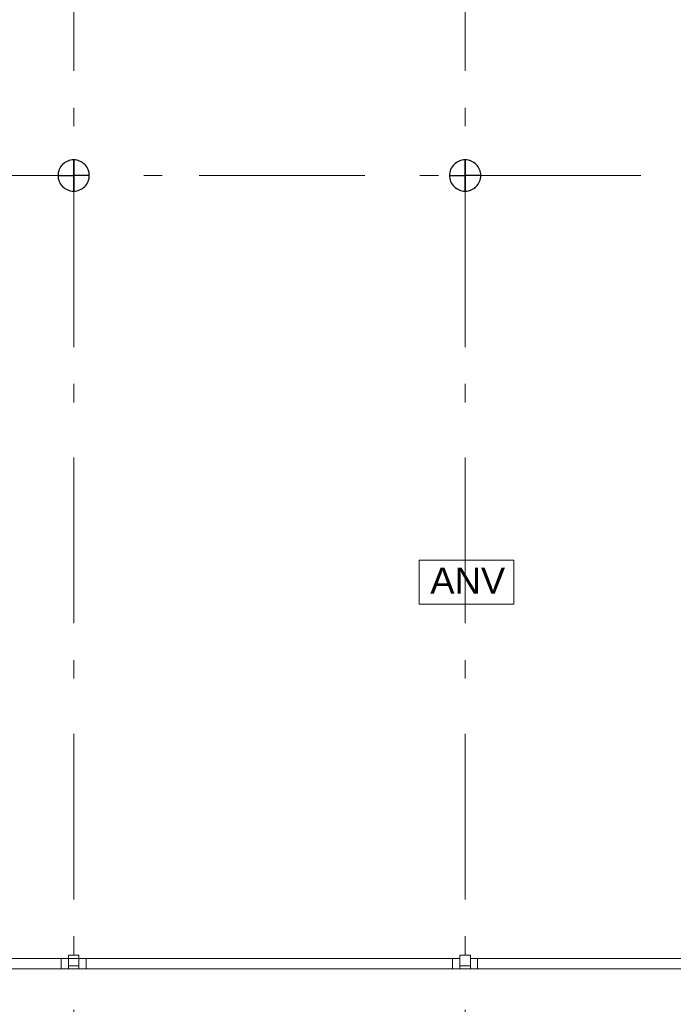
# Model space of a CAD drawing. Header units: millimetres. Extents: x -59728 to 53438, y 127740 to 210459.
# Tile 8 of 28: x -20965 to -14703, y 157266 to 166699. Entities that reach past the tile are written whole.
import ezdxf

# ---------------------------------------------------------------- set-up
doc = ezdxf.new("R2010")
doc.units = ezdxf.units.MM
doc.header["$LTSCALE"] = 2540
doc.linetypes.add('STYLE_01', pattern=[0.033465, 0.025591, -0.003937, 0.0005, -0.003437])
doc.linetypes.add('STYLE_06', pattern=[1.04164, 0.625, -0.20828, 0.06943, -0.13893])
for name, color, linetype, lineweight in [('ASSEN', 7, 'STYLE_01', 18), ('betongrijs', 7, 'Continuous', 18), ('brandvoorziening', 7, 'Continuous', 18), ('MUUR', 7, 'Continuous', 18)]:
    doc.layers.add(name, color=color, linetype=linetype, lineweight=lineweight)
doc.styles.add('Arial', font='Arial')

# ---------------------------------------------------------------- blocks, each defined once
blk = doc.blocks.new('anv')
at = {"layer": 'brandvoorziening', "color": 0}
blk.add_lwpolyline([(26504.4, -77938.7), (27410.9, -77938.7), (27410.9, -78358.9), (26504.4, -78358.9)], close=True, dxfattribs=at)
at = {"layer": 'brandvoorziening', "color": 0, "insert": (26610.3, -78009.1), "char_height": 249.77, "attachment_point": 1, "line_spacing_factor": 0.96736, "style": 'Arial'}
blk.add_mtext('ANV', dxfattribs=at)
blk = doc.blocks.new('Groep-23')
at = {"layer": 'ASSEN', "color": 0, "linetype": 'STYLE_06'}
for p, q in [((-17768.25, -14661.85), (-17768.25, 38800.47)), ((-14018.25, -14661.85), (-14018.25, 38800.47)), ((-56253.67, -5080.5), (53761.23, -5080.5)), ((-56253.67, -12580.5), (53761.23, -12580.5))]:
    blk.add_line(p, q, dxfattribs=at)
at = {"layer": 'MUUR', "color": 0}
for p, q in [((-17818.25, -12580.5), (-21298.25, -12580.5)), ((-17888.25, -12580.5), (-17888.25, -12680.5)), ((-17888.25, -12580.5), (-17888.25, -12680.5)), ((-17888.25, -12580.5), (-17888.25, -12680.5)), ((-17818.25, -12550.75), (-17818.25, -12680.5)), ((-17718.25, -12550.75), (-17818.25, -12550.75)), ((-17818.25, -12550.75), (-17818.25, -12680.5)), ((-17718.25, -12550.75), (-17818.25, -12550.75)), ((-17818.25, -12550.75), (-17818.25, -12680.5)), ((-17718.25, -12550.75), (-17818.25, -12550.75)), ((-17718.25, -12550.75), (-17718.25, -12680.5)), ((-17718.25, -12550.75), (-17718.25, -12680.5)), ((-17718.25, -12550.75), (-17718.25, -12680.5)), ((-14068.25, -12580.5), (-17718.25, -12580.5)), ((-17648.25, -12580.5), (-17648.25, -12680.5)), ((-17648.25, -12580.5), (-17648.25, -12680.5)), ((-17648.25, -12580.5), (-17648.25, -12680.5)), ((-14138.25, -12580.5), (-14138.25, -12680.5)), ((-14138.25, -12580.5), (-14138.25, -12680.5)), ((-14068.25, -12550.75), (-14068.25, -12680.5)), ((-13968.25, -12550.75), (-14068.25, -12550.75)), ((-14068.25, -12550.75), (-14068.25, -12680.5)), ((-13968.25, -12550.75), (-14068.25, -12550.75)), ((-13968.25, -12550.75), (-13968.25, -12680.5)), ((-13968.25, -12550.75), (-13968.25, -12680.5)), ((-10318.25, -12580.5), (-13968.25, -12580.5)), ((-13898.25, -12580.5), (-13898.25, -12680.5)), ((-13898.25, -12580.5), (-13898.25, -12680.5)), ((-21298.25, -12680.5), (-17768.25, -12680.5)), ((-17718.25, -12650.75), (-17818.25, -12650.75)), ((-17718.25, -12650.75), (-17818.25, -12650.75)), ((-17718.25, -12650.75), (-17818.25, -12650.75)), ((-17768.25, -12680.5), (-14018.25, -12680.5)), ((-13968.25, -12650.75), (-14068.25, -12650.75)), ((-13968.25, -12650.75), (-14068.25, -12650.75)), ((-14018.25, -12680.5), (-10268.25, -12680.5))]:
    blk.add_line(p, q, dxfattribs=at)
at = {"layer": 'brandvoorziening', "color": 0}
blk.add_blockref('anv', (-40962.29, 69172.19), dxfattribs=at)
at = {"color": 0, "linetype": 'Continuous', "lineweight": 25}
for points in [[(-17768.25, -5080.5), (-17918.25, -5080.5), (-17918.21, -5084.19), (-17918.07, -5087.86), (-17917.85, -5091.54), (-17917.53, -5095.21), (-17917.12, -5098.87), (-17916.63, -5102.51), (-17916.04, -5106.15), (-17915.37, -5109.77), (-17914.61, -5113.37), (-17913.76, -5116.95), (-17912.82, -5120.51), (-17911.79, -5124.05), (-17910.68, -5127.56), (-17909.48, -5131.04), (-17908.2, -5134.49), (-17906.83, -5137.91), (-17905.38, -5141.29), (-17903.85, -5144.64), (-17902.24, -5147.95), (-17900.54, -5151.21), (-17898.76, -5154.44), (-17896.91, -5157.62), (-17894.98, -5160.75), (-17892.97, -5163.84), (-17890.89, -5166.88), (-17888.73, -5169.86), (-17886.5, -5172.79), (-17884.2, -5175.66), (-17881.83, -5178.48), (-17879.39, -5181.24), (-17876.89, -5183.94), (-17874.32, -5186.57), (-17871.68, -5189.14), (-17868.99, -5191.65), (-17866.23, -5194.09), (-17863.41, -5196.46), (-17860.54, -5198.76), (-17857.61, -5200.99), (-17854.62, -5203.14), (-17851.59, -5205.22), (-17848.5, -5207.23), (-17845.37, -5209.16), (-17842.19, -5211.02), (-17838.96, -5212.79), (-17835.69, -5214.49), (-17832.39, -5216.1), (-17829.04, -5217.64), (-17825.65, -5219.09), (-17822.24, -5220.45), (-17818.79, -5221.74), (-17815.3, -5222.93), (-17811.79, -5224.05), (-17808.26, -5225.07), (-17804.7, -5226.01), (-17801.12, -5226.86), (-17797.52, -5227.62), (-17793.9, -5228.3), (-17790.26, -5228.88), (-17786.61, -5229.38), (-17782.95, -5229.78), (-17779.29, -5230.1), (-17775.61, -5230.32), (-17771.93, -5230.46), (-17768.25, -5230.5)], [(-14018.25, -5080.5), (-14168.25, -5080.5), (-14168.21, -5084.19), (-14168.07, -5087.86), (-14167.85, -5091.54), (-14167.53, -5095.21), (-14167.12, -5098.87), (-14166.63, -5102.51), (-14166.04, -5106.15), (-14165.37, -5109.77), (-14164.61, -5113.37), (-14163.76, -5116.95), (-14162.82, -5120.51), (-14161.79, -5124.05), (-14160.68, -5127.56), (-14159.48, -5131.04), (-14158.2, -5134.49), (-14156.83, -5137.91), (-14155.38, -5141.29), (-14153.85, -5144.64), (-14152.24, -5147.95), (-14150.54, -5151.21), (-14148.76, -5154.44), (-14146.91, -5157.62), (-14144.98, -5160.75), (-14142.97, -5163.84), (-14140.89, -5166.88), (-14138.73, -5169.86), (-14136.5, -5172.79), (-14134.2, -5175.66), (-14131.83, -5178.48), (-14129.39, -5181.24), (-14126.89, -5183.94), (-14124.32, -5186.57), (-14121.68, -5189.14), (-14118.99, -5191.65), (-14116.23, -5194.09), (-14113.41, -5196.46), (-14110.54, -5198.76), (-14107.61, -5200.99), (-14104.62, -5203.14), (-14101.59, -5205.22), (-14098.5, -5207.23), (-14095.37, -5209.16), (-14092.19, -5211.02), (-14088.96, -5212.79), (-14085.69, -5214.49), (-14082.39, -5216.1), (-14079.04, -5217.64), (-14075.65, -5219.09), (-14072.24, -5220.45), (-14068.79, -5221.74), (-14065.3, -5222.93), (-14061.79, -5224.05), (-14058.26, -5225.07), (-14054.7, -5226.01), (-14051.12, -5226.86), (-14047.52, -5227.62), (-14043.9, -5228.3), (-14040.26, -5228.88), (-14036.61, -5229.38), (-14032.95, -5229.78), (-14029.29, -5230.1), (-14025.61, -5230.32), (-14021.93, -5230.46), (-14018.25, -5230.5)]]:
    blk.add_wipeout(points, dxfattribs=at).dxf.layer = 'betongrijs'
at = {"layer": 'betongrijs', "color": 0, "linetype": 'Continuous', "lineweight": 25, "flags": 128}
for points in [[(-17768.25, -5080.5), (-17918.25, -5080.5, 0.4142136), (-17768.25, -5230.5)], [(-14018.25, -5080.5), (-14168.25, -5080.5, 0.4142136), (-14018.25, -5230.5)]]:
    blk.add_lwpolyline(points, format="xyb", close=True, dxfattribs=at)
at = {"color": 0, "linetype": 'Continuous', "lineweight": 25}
for points in [[(-17768.25, -4930.5), (-17771.93, -4930.55), (-17775.61, -4930.68), (-17779.29, -4930.91), (-17782.95, -4931.23), (-17786.61, -4931.63), (-17790.26, -4932.13), (-17793.9, -4932.71), (-17797.52, -4933.39), (-17801.12, -4934.15), (-17804.7, -4935), (-17808.26, -4935.94), (-17811.79, -4936.96), (-17815.3, -4938.07), (-17818.79, -4939.27), (-17822.24, -4940.56), (-17825.65, -4941.92), (-17829.04, -4943.37), (-17832.39, -4944.91), (-17835.69, -4946.52), (-17838.96, -4948.22), (-17842.19, -4949.99), (-17845.37, -4951.84), (-17848.5, -4953.78), (-17851.59, -4955.78), (-17854.62, -4957.87), (-17857.61, -4960.02), (-17860.54, -4962.25), (-17863.41, -4964.55), (-17866.23, -4966.92), (-17868.99, -4969.36), (-17871.68, -4971.87), (-17874.32, -4974.44), (-17876.89, -4977.07), (-17879.39, -4979.77), (-17881.83, -4982.53), (-17884.2, -4985.35), (-17886.5, -4988.22), (-17888.73, -4991.15), (-17890.89, -4994.13), (-17892.97, -4997.17), (-17894.98, -5000.25), (-17896.91, -5003.39), (-17898.76, -5006.57), (-17900.54, -5009.79), (-17902.24, -5013.06), (-17903.85, -5016.37), (-17905.38, -5019.72), (-17906.83, -5023.1), (-17908.2, -5026.52), (-17909.48, -5029.97), (-17910.68, -5033.45), (-17911.79, -5036.96), (-17912.82, -5040.5), (-17913.76, -5044.06), (-17914.61, -5047.64), (-17915.37, -5051.24), (-17916.04, -5054.86), (-17916.63, -5058.49), (-17917.12, -5062.14), (-17917.53, -5065.8), (-17917.85, -5069.47), (-17918.07, -5073.14), (-17918.21, -5076.82), (-17918.25, -5080.5), (-17768.25, -5080.5)], [(-14018.25, -4930.5), (-14021.93, -4930.55), (-14025.61, -4930.68), (-14029.29, -4930.91), (-14032.95, -4931.23), (-14036.61, -4931.63), (-14040.26, -4932.13), (-14043.9, -4932.71), (-14047.52, -4933.39), (-14051.12, -4934.15), (-14054.7, -4935), (-14058.26, -4935.94), (-14061.79, -4936.96), (-14065.3, -4938.07), (-14068.79, -4939.27), (-14072.24, -4940.56), (-14075.65, -4941.92), (-14079.04, -4943.37), (-14082.39, -4944.91), (-14085.69, -4946.52), (-14088.96, -4948.22), (-14092.19, -4949.99), (-14095.37, -4951.84), (-14098.5, -4953.78), (-14101.59, -4955.78), (-14104.62, -4957.87), (-14107.61, -4960.02), (-14110.54, -4962.25), (-14113.41, -4964.55), (-14116.23, -4966.92), (-14118.99, -4969.36), (-14121.68, -4971.87), (-14124.32, -4974.44), (-14126.89, -4977.07), (-14129.39, -4979.77), (-14131.83, -4982.53), (-14134.2, -4985.35), (-14136.5, -4988.22), (-14138.73, -4991.15), (-14140.89, -4994.13), (-14142.97, -4997.17), (-14144.98, -5000.25), (-14146.91, -5003.39), (-14148.76, -5006.57), (-14150.54, -5009.79), (-14152.24, -5013.06), (-14153.85, -5016.37), (-14155.38, -5019.72), (-14156.83, -5023.1), (-14158.2, -5026.52), (-14159.48, -5029.97), (-14160.68, -5033.45), (-14161.79, -5036.96), (-14162.82, -5040.5), (-14163.76, -5044.06), (-14164.61, -5047.64), (-14165.37, -5051.24), (-14166.04, -5054.86), (-14166.63, -5058.49), (-14167.12, -5062.14), (-14167.53, -5065.8), (-14167.85, -5069.47), (-14168.07, -5073.14), (-14168.21, -5076.82), (-14168.25, -5080.5), (-14018.25, -5080.5)]]:
    blk.add_wipeout(points, dxfattribs=at).dxf.layer = 'betongrijs'
at = {"layer": 'betongrijs', "color": 0, "linetype": 'Continuous', "lineweight": 25, "flags": 128}
for points in [[(-17768.25, -4930.5, 0.4142136), (-17918.25, -5080.5), (-17768.25, -5080.5)], [(-14018.25, -4930.5, 0.4142136), (-14168.25, -5080.5), (-14018.25, -5080.5)]]:
    blk.add_lwpolyline(points, format="xyb", close=True, dxfattribs=at)
at = {"color": 0, "linetype": 'Continuous', "lineweight": 25}
for points in [[(-17768.25, -4930.5), (-17768.25, -5080.5), (-17618.25, -5080.5), (-17618.3, -5076.82), (-17618.43, -5073.14), (-17618.66, -5069.47), (-17618.97, -5065.8), (-17619.38, -5062.14), (-17619.88, -5058.49), (-17620.46, -5054.86), (-17621.13, -5051.24), (-17621.9, -5047.64), (-17622.75, -5044.06), (-17623.69, -5040.5), (-17624.71, -5036.96), (-17625.82, -5033.45), (-17627.02, -5029.97), (-17628.3, -5026.52), (-17629.67, -5023.1), (-17631.12, -5019.72), (-17632.65, -5016.37), (-17634.27, -5013.06), (-17635.96, -5009.79), (-17637.74, -5006.57), (-17639.59, -5003.39), (-17641.52, -5000.25), (-17643.53, -4997.17), (-17645.61, -4994.13), (-17647.77, -4991.15), (-17650, -4988.22), (-17652.3, -4985.35), (-17654.67, -4982.53), (-17657.11, -4979.77), (-17659.61, -4977.07), (-17662.19, -4974.44), (-17664.82, -4971.87), (-17667.52, -4969.36), (-17670.28, -4966.92), (-17673.09, -4964.55), (-17675.97, -4962.25), (-17678.9, -4960.02), (-17681.88, -4957.87), (-17684.92, -4955.78), (-17688, -4953.78), (-17691.14, -4951.84), (-17694.32, -4949.99), (-17697.54, -4948.22), (-17700.81, -4946.52), (-17704.12, -4944.91), (-17707.47, -4943.37), (-17710.85, -4941.92), (-17714.27, -4940.56), (-17717.72, -4939.27), (-17721.2, -4938.07), (-17724.71, -4936.96), (-17728.25, -4935.94), (-17731.8, -4935), (-17735.39, -4934.15), (-17738.99, -4933.39), (-17742.61, -4932.71), (-17746.24, -4932.13), (-17749.89, -4931.63), (-17753.55, -4931.23), (-17757.22, -4930.91), (-17760.89, -4930.68), (-17764.57, -4930.55)], [(-14018.25, -4930.5), (-14018.25, -5080.5), (-13868.25, -5080.5), (-13868.3, -5076.82), (-13868.43, -5073.14), (-13868.66, -5069.47), (-13868.97, -5065.8), (-13869.38, -5062.14), (-13869.88, -5058.49), (-13870.46, -5054.86), (-13871.13, -5051.24), (-13871.9, -5047.64), (-13872.75, -5044.06), (-13873.69, -5040.5), (-13874.71, -5036.96), (-13875.82, -5033.45), (-13877.02, -5029.97), (-13878.3, -5026.52), (-13879.67, -5023.1), (-13881.12, -5019.72), (-13882.65, -5016.37), (-13884.27, -5013.06), (-13885.96, -5009.79), (-13887.74, -5006.57), (-13889.59, -5003.39), (-13891.52, -5000.25), (-13893.53, -4997.17), (-13895.61, -4994.13), (-13897.77, -4991.15), (-13900, -4988.22), (-13902.3, -4985.35), (-13904.67, -4982.53), (-13907.11, -4979.77), (-13909.61, -4977.07), (-13912.19, -4974.44), (-13914.82, -4971.87), (-13917.52, -4969.36), (-13920.28, -4966.92), (-13923.09, -4964.55), (-13925.97, -4962.25), (-13928.9, -4960.02), (-13931.88, -4957.87), (-13934.92, -4955.78), (-13938, -4953.78), (-13941.14, -4951.84), (-13944.32, -4949.99), (-13947.54, -4948.22), (-13950.81, -4946.52), (-13954.12, -4944.91), (-13957.47, -4943.37), (-13960.85, -4941.92), (-13964.27, -4940.56), (-13967.72, -4939.27), (-13971.2, -4938.07), (-13974.71, -4936.96), (-13978.25, -4935.94), (-13981.8, -4935), (-13985.39, -4934.15), (-13988.99, -4933.39), (-13992.61, -4932.71), (-13996.24, -4932.13), (-13999.89, -4931.63), (-14003.55, -4931.23), (-14007.22, -4930.91), (-14010.89, -4930.68), (-14014.57, -4930.55)]]:
    blk.add_wipeout(points, dxfattribs=at).dxf.layer = 'betongrijs'
at = {"layer": 'betongrijs', "color": 0, "linetype": 'Continuous', "lineweight": 25, "flags": 128}
for points in [[(-17768.25, -4930.5), (-17768.25, -5080.5), (-17618.25, -5080.5, 0.4142136)], [(-14018.25, -4930.5), (-14018.25, -5080.5), (-13868.25, -5080.5, 0.4142136)]]:
    blk.add_lwpolyline(points, format="xyb", close=True, dxfattribs=at)
at = {"color": 0, "linetype": 'Continuous', "lineweight": 25}
for points in [[(-17618.25, -5080.5), (-17768.25, -5080.5), (-17768.25, -5230.5), (-17764.57, -5230.46), (-17760.89, -5230.32), (-17757.22, -5230.1), (-17753.55, -5229.78), (-17749.89, -5229.38), (-17746.24, -5228.88), (-17742.61, -5228.3), (-17738.99, -5227.62), (-17735.39, -5226.86), (-17731.8, -5226.01), (-17728.25, -5225.07), (-17724.71, -5224.05), (-17721.2, -5222.93), (-17717.72, -5221.74), (-17714.27, -5220.45), (-17710.85, -5219.09), (-17707.47, -5217.64), (-17704.12, -5216.1), (-17700.81, -5214.49), (-17697.54, -5212.79), (-17694.32, -5211.02), (-17691.14, -5209.16), (-17688, -5207.23), (-17684.92, -5205.22), (-17681.88, -5203.14), (-17678.9, -5200.99), (-17675.97, -5198.76), (-17673.09, -5196.46), (-17670.28, -5194.09), (-17667.52, -5191.65), (-17664.82, -5189.14), (-17662.19, -5186.57), (-17659.61, -5183.94), (-17657.11, -5181.24), (-17654.67, -5178.48), (-17652.3, -5175.66), (-17650, -5172.79), (-17647.77, -5169.86), (-17645.61, -5166.88), (-17643.53, -5163.84), (-17641.52, -5160.75), (-17639.59, -5157.62), (-17637.74, -5154.44), (-17635.96, -5151.21), (-17634.27, -5147.95), (-17632.65, -5144.64), (-17631.12, -5141.29), (-17629.67, -5137.91), (-17628.3, -5134.49), (-17627.02, -5131.04), (-17625.82, -5127.56), (-17624.71, -5124.05), (-17623.69, -5120.51), (-17622.75, -5116.95), (-17621.9, -5113.37), (-17621.13, -5109.77), (-17620.46, -5106.15), (-17619.88, -5102.51), (-17619.38, -5098.87), (-17618.97, -5095.21), (-17618.66, -5091.54), (-17618.43, -5087.86), (-17618.3, -5084.19)], [(-13868.25, -5080.5), (-14018.25, -5080.5), (-14018.25, -5230.5), (-14014.57, -5230.46), (-14010.89, -5230.32), (-14007.22, -5230.1), (-14003.55, -5229.78), (-13999.89, -5229.38), (-13996.24, -5228.88), (-13992.61, -5228.3), (-13988.99, -5227.62), (-13985.39, -5226.86), (-13981.8, -5226.01), (-13978.25, -5225.07), (-13974.71, -5224.05), (-13971.2, -5222.93), (-13967.72, -5221.74), (-13964.27, -5220.45), (-13960.85, -5219.09), (-13957.47, -5217.64), (-13954.12, -5216.1), (-13950.81, -5214.49), (-13947.54, -5212.79), (-13944.32, -5211.02), (-13941.14, -5209.16), (-13938, -5207.23), (-13934.92, -5205.22), (-13931.88, -5203.14), (-13928.9, -5200.99), (-13925.97, -5198.76), (-13923.09, -5196.46), (-13920.28, -5194.09), (-13917.52, -5191.65), (-13914.82, -5189.14), (-13912.19, -5186.57), (-13909.61, -5183.94), (-13907.11, -5181.24), (-13904.67, -5178.48), (-13902.3, -5175.66), (-13900, -5172.79), (-13897.77, -5169.86), (-13895.61, -5166.88), (-13893.53, -5163.84), (-13891.52, -5160.75), (-13889.59, -5157.62), (-13887.74, -5154.44), (-13885.96, -5151.21), (-13884.27, -5147.95), (-13882.65, -5144.64), (-13881.12, -5141.29), (-13879.67, -5137.91), (-13878.3, -5134.49), (-13877.02, -5131.04), (-13875.82, -5127.56), (-13874.71, -5124.05), (-13873.69, -5120.51), (-13872.75, -5116.95), (-13871.9, -5113.37), (-13871.13, -5109.77), (-13870.46, -5106.15), (-13869.88, -5102.51), (-13869.38, -5098.87), (-13868.97, -5095.21), (-13868.66, -5091.54), (-13868.43, -5087.86), (-13868.3, -5084.19)]]:
    blk.add_wipeout(points, dxfattribs=at).dxf.layer = 'betongrijs'
at = {"layer": 'betongrijs', "color": 0, "linetype": 'Continuous', "lineweight": 25, "flags": 128}
for points in [[(-17618.25, -5080.5), (-17768.25, -5080.5), (-17768.25, -5230.5, 0.4142136)], [(-13868.25, -5080.5), (-14018.25, -5080.5), (-14018.25, -5230.5, 0.4142136)]]:
    blk.add_lwpolyline(points, format="xyb", close=True, dxfattribs=at)
at = {"layer": 'MUUR', "color": 0}
for centre in [(-17768.25, -5080.5), (-14018.25, -5080.5)]:
    blk.add_circle(centre, 150, dxfattribs=at)

msp = doc.modelspace()

# ---------------------------------------------------------------- block references
at = {"layer": 'MUUR'}
msp.add_blockref('Groep-23', (-2679.5, 170286.8), dxfattribs=at)

doc.saveas('drawing.dxf')
